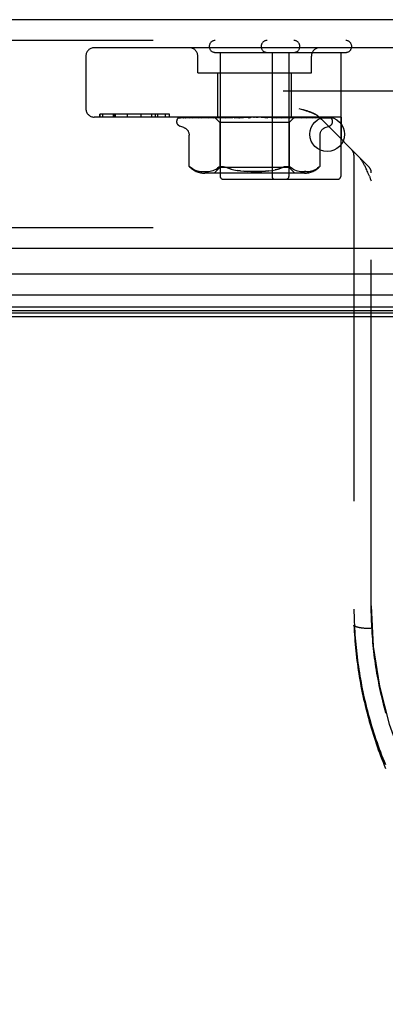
# Model space of a CAD drawing. Header units: inches. Extents: x 0 to 227, y 0 to 147.
# Tile 33 of 256: x 97.07 to 98.39, y 23.69 to 27.24. Entities that reach past the tile are written whole.
import ezdxf

# ---------------------------------------------------------------- set-up
doc = ezdxf.new("R2010")
doc.units = ezdxf.units.IN
doc.header["$LTSCALE"] = 12.466667
doc.header["$MEASUREMENT"] = 0
doc.linetypes.add('HIDDEN', pattern=[0.2, 0.1, -0.1])
doc.layers.get('0').update_dxf_attribs({"linetype": 'CONTINUOUS'})
doc.layers.add('DEFAULT_2', color=8, linetype='HIDDEN')
doc.layers.add('RIGHTHAND_DOOR_ASSEMBLY', color=7, linetype='CONTINUOUS')

msp = doc.modelspace()

# ---------------------------------------------------------------- linework, layer by layer
at = {"color": 7, "linetype": 'Continuous'}
msp.add_line((42.5892, 26.1657), (99.0892, 26.1657), dxfattribs=at)
at = {"layer": 'DEFAULT_2', "color": 8, "linetype": 'HIDDEN'}
msp.add_line((99.2716, 26.9782), (72.3082, 26.9782), dxfattribs=at)
at = {"layer": 'RIGHTHAND_DOOR_ASSEMBLY', "color": 3, "linetype": 'Continuous'}
for p, q in [((100.0484, 27.2357), (71.5059, 27.2357)), ((100.0484, 26.4107), (71.5059, 26.4107))]:
    msp.add_line(p, q, dxfattribs=at)
at = {"layer": 'RIGHTHAND_DOOR_ASSEMBLY', "color": 8, "linetype": 'HIDDEN'}
for p, q in [((100.0484, 27.1607), (71.5059, 27.1607)), ((98.4999, 27.1347), (97.3429, 27.1347)), ((97.7794, 27.1177), (98.2504, 27.1177)), ((97.7974, 27.1177), (97.7974, 26.6707)), ((97.9844, 27.1177), (97.9844, 26.6707)), ((98.0454, 27.1177), (98.0454, 26.6707)), ((98.2324, 27.1177), (98.2324, 26.6707)), ((97.3129, 27.1047), (97.3129, 26.9147)), ((97.7164, 27.0447), (97.7164, 27.1047)), ((98.1264, 27.0447), (98.1264, 27.1047)), ((97.7164, 27.0447), (98.1264, 27.0447)), ((97.7884, 26.8847), (97.7884, 27.0447)), ((98.0544, 26.8847), (98.0544, 27.0447)), ((98.0904, 26.9124), (98.082, 26.9147)), ((98.2339, 26.8847), (97.3429, 26.8847)), ((97.6146, 26.8947), (97.3628, 26.8947)), ((97.3628, 26.8847), (97.3628, 26.8947)), ((97.3636, 26.8947), (97.3636, 26.8847)), ((97.3737, 26.8847), (97.3737, 26.8947)), ((97.4124, 26.8847), (97.4124, 26.8947)), ((97.4138, 26.8947), (97.4138, 26.8847)), ((97.4199, 26.8847), (97.4199, 26.8947)), ((97.4624, 26.8847), (97.4624, 26.8947)), ((97.4628, 26.8847), (97.4628, 26.8947)), ((97.5126, 26.8847), (97.5126, 26.8947)), ((97.5126, 26.8847), (97.5126, 26.8947)), ((97.5502, 26.8847), (97.5502, 26.8947)), ((97.5639, 26.8847), (97.5639, 26.8947)), ((97.5643, 26.8847), (97.5643, 26.8947)), ((97.5724, 26.8847), (97.5724, 26.8947)), ((97.6, 26.8847), (97.6, 26.8947)), ((97.6145, 26.8847), (97.6145, 26.8947)), ((97.6146, 26.8847), (97.6146, 26.8947)), ((97.6402, 26.8682), (97.6402, 26.869)), ((97.6444, 26.8799), (97.6445, 26.8799)), ((97.649, 26.8821), (97.7781, 26.8839)), ((97.6521, 26.8821), (97.7795, 26.8839)), ((97.6558, 26.8821), (97.782, 26.8839)), ((97.6649, 26.8821), (97.786, 26.8839)), ((97.6716, 26.882), (97.6722, 26.8821)), ((97.6722, 26.8821), (97.7909, 26.8839)), ((97.687, 26.8821), (97.7974, 26.8839)), ((97.7032, 26.8828), (97.6975, 26.882)), ((97.6975, 26.882), (97.6976, 26.8821)), ((97.6976, 26.8821), (97.8045, 26.8839)), ((97.7189, 26.8847), (97.7134, 26.8841)), ((97.7176, 26.8821), (97.8133, 26.8839)), ((97.7179, 26.8821), (97.7176, 26.8821)), ((97.7311, 26.8821), (97.8223, 26.8839)), ((97.7381, 26.8828), (97.7312, 26.8821)), ((97.7312, 26.8821), (97.7312, 26.8821)), ((97.7561, 26.8847), (97.75, 26.8841)), ((97.7555, 26.8821), (97.8331, 26.8839)), ((97.7716, 26.8821), (97.8438, 26.8839)), ((97.7718, 26.8821), (97.7716, 26.8821)), ((97.7884, 26.8837), (97.7718, 26.8821)), ((97.7772, 26.8847), (97.7962, 26.8657)), ((97.7781, 26.8839), (97.7781, 26.8839)), ((97.7795, 26.8839), (97.7794, 26.8839)), ((97.782, 26.8839), (97.7821, 26.8839)), ((97.7824, 26.8847), (97.7858, 26.8839)), ((97.786, 26.8839), (97.7858, 26.8839)), ((97.7994, 26.8847), (97.7884, 26.8837)), ((97.7909, 26.8839), (97.791, 26.8839)), ((97.7943, 26.8847), (97.791, 26.8839)), ((97.7922, 26.8847), (97.7971, 26.8839)), ((97.7974, 26.8839), (97.7971, 26.8839)), ((97.7995, 26.8821), (97.8561, 26.8839)), ((97.8045, 26.8839), (97.8047, 26.8839)), ((97.8095, 26.8847), (97.8047, 26.8839)), ((97.8067, 26.8847), (97.8128, 26.8839)), ((97.8133, 26.8839), (97.8128, 26.8839)), ((97.8174, 26.8821), (97.8681, 26.8839)), ((97.8177, 26.8821), (97.8174, 26.8821)), ((97.847, 26.8847), (97.8177, 26.8821)), ((97.8223, 26.8839), (97.8226, 26.8839)), ((97.8287, 26.8847), (97.8226, 26.8839)), ((97.8253, 26.8847), (97.8325, 26.8839)), ((97.8331, 26.8839), (97.8325, 26.8839)), ((97.8438, 26.8839), (97.8441, 26.8839)), ((97.8513, 26.8847), (97.8441, 26.8839)), ((97.8473, 26.8847), (97.8555, 26.8839)), ((97.848, 26.8821), (97.8816, 26.8839)), ((97.8561, 26.8839), (97.8555, 26.8839)), ((97.8672, 26.8821), (97.8944, 26.8839)), ((97.8672, 26.8821), (97.8673, 26.8821)), ((97.8673, 26.8821), (97.8972, 26.8847)), ((97.8681, 26.8839), (97.8684, 26.8839)), ((97.8764, 26.8847), (97.8684, 26.8839)), ((97.8721, 26.8847), (97.8808, 26.8839)), ((97.8816, 26.8839), (97.8808, 26.8839)), ((97.8944, 26.8839), (97.8946, 26.8839)), ((97.9032, 26.8847), (97.8946, 26.8839)), ((97.8987, 26.8847), (97.9075, 26.8839)), ((97.9306, 26.8847), (97.9217, 26.8839)), ((97.926, 26.8847), (97.9348, 26.8839)), ((97.9478, 26.8839), (97.9489, 26.8839)), ((97.9478, 26.8839), (97.9694, 26.8821)), ((97.9577, 26.8847), (97.9489, 26.8839)), ((97.9532, 26.8847), (97.9616, 26.8839)), ((97.9619, 26.8839), (97.9616, 26.8839)), ((97.9619, 26.8839), (98.001, 26.8821)), ((98.0007, 26.8821), (97.971, 26.8847)), ((97.9743, 26.8839), (97.975, 26.8839)), ((97.9743, 26.8839), (98.0196, 26.8821)), ((97.9835, 26.8847), (97.975, 26.8839)), ((97.9793, 26.8847), (97.987, 26.8839)), ((97.9873, 26.8839), (97.987, 26.8839)), ((97.9873, 26.8839), (98.049, 26.8821)), ((97.9987, 26.8839), (97.9993, 26.8839)), ((97.9987, 26.8839), (98.066, 26.8821)), ((98.007, 26.8847), (97.9993, 26.8839)), ((98.001, 26.8821), (98.0008, 26.8821)), ((98.0032, 26.8847), (98.0099, 26.8839)), ((98.0103, 26.8839), (98.0099, 26.8839)), ((98.0103, 26.8839), (98.0923, 26.8821)), ((98.0406, 26.8828), (98.0202, 26.8847)), ((98.0202, 26.8839), (98.0207, 26.8839)), ((98.0202, 26.8839), (98.1072, 26.8821)), ((98.0274, 26.8847), (98.0207, 26.8839)), ((98.0243, 26.8847), (98.0297, 26.8839)), ((98.03, 26.8839), (98.0297, 26.8839)), ((98.03, 26.8839), (98.1295, 26.8821)), ((98.0381, 26.8839), (98.0385, 26.8839)), ((98.0381, 26.8839), (98.1416, 26.8821)), ((98.044, 26.8847), (98.0385, 26.8839)), ((98.0487, 26.8821), (98.0406, 26.8828)), ((98.0415, 26.8847), (98.0456, 26.8839)), ((98.0457, 26.8839), (98.0456, 26.8839)), ((98.0458, 26.8839), (98.0457, 26.8839)), ((98.0458, 26.8839), (98.159, 26.8821)), ((98.0655, 26.8845), (98.0467, 26.8657)), ((98.049, 26.8821), (98.0487, 26.8821)), ((98.0518, 26.8839), (98.0521, 26.8839)), ((98.0518, 26.8839), (98.1681, 26.8821)), ((98.0562, 26.8847), (98.0521, 26.8839)), ((98.0545, 26.8847), (98.057, 26.8839)), ((98.0571, 26.8839), (98.057, 26.8839)), ((98.0571, 26.8839), (98.18, 26.8821)), ((98.0608, 26.8839), (98.061, 26.8839)), ((98.0608, 26.8839), (98.1856, 26.8821)), ((98.0635, 26.8847), (98.061, 26.8839)), ((98.0635, 26.8839), (98.0634, 26.8839)), ((98.0635, 26.8839), (98.1917, 26.8821)), ((98.0647, 26.8839), (98.0648, 26.8839)), ((98.0647, 26.8839), (98.1936, 26.8821)), ((98.0655, 26.8845), (98.0648, 26.8839)), ((98.0657, 26.8847), (98.0655, 26.8845)), ((98.0763, 26.8837), (98.0658, 26.8847)), ((98.0923, 26.8821), (98.0922, 26.8821)), ((98.1121, 26.8841), (98.1062, 26.8847)), ((98.1194, 26.8833), (98.1121, 26.8841)), ((98.1416, 26.8821), (98.1417, 26.882)), ((98.1552, 26.8839), (98.3337, 26.7055)), ((98.159, 26.8821), (98.1594, 26.882)), ((98.1681, 26.8821), (98.1687, 26.882)), ((98.18, 26.8821), (98.1809, 26.8819)), ((98.1938, 26.8816), (98.1939, 26.8816)), ((98.2027, 26.8682), (98.2027, 26.869)), ((98.2339, 26.8847), (98.2339, 26.8052)), ((97.6662, 26.8471), (97.6512, 26.8525)), ((98.0467, 26.8657), (97.7962, 26.8657)), ((97.7962, 26.8657), (97.7962, 26.7027)), ((98.0467, 26.8657), (98.0467, 26.7027)), ((98.1767, 26.8471), (98.1917, 26.8525)), ((97.6854, 26.707), (97.6854, 26.8196)), ((98.1575, 26.707), (98.1575, 26.8196)), ((98.2799, 26.7468), (98.2799, 25.0534)), ((97.6854, 26.707), (97.686, 26.7065)), ((97.6864, 26.7061), (97.6858, 26.7067)), ((97.6994, 26.6969), (97.7048, 26.6944)), ((97.7047, 26.6944), (97.7102, 26.6924)), ((97.7101, 26.6925), (97.7156, 26.6909)), ((97.7155, 26.691), (97.721, 26.6898)), ((97.7209, 26.6898), (97.7263, 26.689)), ((97.7262, 26.6891), (97.7314, 26.6885)), ((97.7313, 26.6886), (97.7364, 26.6883)), ((97.7459, 26.6883), (97.7508, 26.6886)), ((97.7508, 26.6886), (97.7558, 26.689)), ((97.7558, 26.689), (97.7609, 26.6898)), ((97.7609, 26.6898), (97.7664, 26.6909)), ((97.7663, 26.6909), (97.7719, 26.6924)), ((97.7718, 26.6924), (97.7774, 26.6944)), ((97.7962, 26.7027), (97.7762, 26.6827)), ((97.7773, 26.6944), (97.7828, 26.6969)), ((97.7827, 26.6969), (97.7879, 26.7)), ((97.7927, 26.7036), (97.7879, 26.7)), ((98.0467, 26.7027), (97.7962, 26.7027)), ((97.8366, 26.6973), (97.8269, 26.7002)), ((97.8703, 26.691), (97.8585, 26.6926)), ((98.0467, 26.7027), (98.0667, 26.6827)), ((98.0601, 26.6969), (98.0656, 26.6944)), ((98.0655, 26.6944), (98.0711, 26.6924)), ((98.071, 26.6924), (98.0766, 26.6909)), ((98.0765, 26.6909), (98.082, 26.6898)), ((98.082, 26.6898), (98.0871, 26.689)), ((98.0871, 26.689), (98.0921, 26.6886)), ((98.0921, 26.6886), (98.097, 26.6883)), ((98.1115, 26.6885), (98.1167, 26.6891)), ((98.1166, 26.689), (98.122, 26.6898)), ((98.1219, 26.6898), (98.1274, 26.691)), ((98.1273, 26.6909), (98.1328, 26.6925)), ((98.1327, 26.6924), (98.1382, 26.6944)), ((98.1381, 26.6944), (98.1435, 26.6969)), ((98.1536, 26.7036), (98.1486, 26.7)), ((98.1548, 26.7047), (98.1536, 26.7036)), ((98.1566, 26.7062), (98.1558, 26.7055)), ((98.1575, 26.707), (98.1574, 26.707)), ((97.7363, 26.6883), (97.7412, 26.6882)), ((97.7411, 26.6882), (97.746, 26.6883)), ((98.101, 26.6827), (97.7419, 26.6827)), ((97.8074, 26.6607), (98.2224, 26.6607)), ((98.0969, 26.6883), (98.1018, 26.6882)), ((98.1066, 26.6883), (98.1018, 26.6882)), ((98.3424, 25.1232), (98.3424, 26.6843)), ((100.0484, 26.4857), (71.5059, 26.4857)), ((98.28, 25.0533), (98.2799, 25.0534)), ((98.3204, 25.0415), (98.3183, 25.0417)), ((98.3225, 25.0414), (98.3204, 25.0415)), ((98.3246, 25.0412), (98.3225, 25.0414)), ((98.3268, 25.0411), (98.3246, 25.0412)), ((98.329, 25.041), (98.3268, 25.0411)), ((98.3346, 25.0408), (98.3323, 25.0409)), ((98.3368, 25.0408), (98.3346, 25.0408)), ((98.3391, 25.0407), (98.3368, 25.0408)), ((98.3413, 25.0407), (98.3391, 25.0407)), ((98.3467, 25.0131), (98.3459, 25.0241)), ((98.3476, 25.002), (98.3467, 25.0131)), ((98.3485, 24.991), (98.3476, 25.0021)), ((98.3496, 24.9799), (98.3485, 24.991)), ((98.3508, 24.9689), (98.3496, 24.98)), ((98.352, 24.9578), (98.3508, 24.9689)), ((98.3533, 24.9468), (98.352, 24.9579)), ((98.3547, 24.9357), (98.3533, 24.9468)), ((98.3562, 24.9247), (98.3547, 24.9358)), ((98.3578, 24.9136), (98.3562, 24.9247)), ((98.3595, 24.9025), (98.3578, 24.9136)), ((98.3613, 24.8914), (98.3595, 24.9026)), ((98.3631, 24.8804), (98.3613, 24.8915)), ((98.3651, 24.8693), (98.3631, 24.8804)), ((98.3671, 24.8582), (98.3651, 24.8694)), ((98.3692, 24.8471), (98.3671, 24.8583)), ((98.3714, 24.8361), (98.3692, 24.8472)), ((98.3737, 24.825), (98.3714, 24.8361)), ((98.3761, 24.8139), (98.3737, 24.8251)), ((98.3786, 24.8028), (98.3761, 24.814)), ((98.3812, 24.7918), (98.3786, 24.8029))]:
    msp.add_line(p, q, dxfattribs=at)
at = {"layer": 'RIGHTHAND_DOOR_ASSEMBLY', "color": 7, "linetype": 'Continuous'}
for p, q in [((98.2066, 26.8807), (98.1603, 26.8807)), ((100.0704, 26.3186), (85.7792, 26.3186)), ((85.7792, 26.2434), (100.0988, 26.2434)), ((100.0899, 26.2), (85.7792, 26.2)), ((100.0831, 26.1863), (85.7792, 26.1863)), ((100.0808, 26.1776), (85.7792, 26.1776))]:
    msp.add_line(p, q, dxfattribs=at)
at = {"layer": 'RIGHTHAND_DOOR_ASSEMBLY', "color": 8, "linetype": 'HIDDEN'}
for points in [[(98.1437, 26.8928), (98.1428, 26.8934), (98.1418, 26.8939), (98.1408, 26.8945), (98.1398, 26.8951), (98.1387, 26.8956), (98.1376, 26.8962), (98.1365, 26.8968), (98.1353, 26.8974), (98.134, 26.898), (98.1327, 26.8986), (98.1313, 26.8992), (98.1298, 26.8998), (98.1282, 26.9005), (98.1265, 26.9011), (98.1248, 26.9018), (98.1228, 26.9025), (98.1208, 26.9033), (98.1185, 26.9041), (98.1162, 26.9049), (98.1136, 26.9057), (98.1109, 26.9066), (98.1079, 26.9075), (98.1048, 26.9084), (98.1015, 26.9094), (98.098, 26.9103), (98.0904, 26.9124)], [(98.0943, 26.9114), (98.098, 26.9103), (98.1015, 26.9094), (98.1048, 26.9084), (98.1079, 26.9075), (98.1109, 26.9066), (98.1136, 26.9057), (98.1162, 26.9049), (98.1185, 26.9041), (98.1208, 26.9033), (98.1228, 26.9025), (98.1248, 26.9018), (98.1266, 26.9011), (98.1282, 26.9005), (98.1298, 26.8998), (98.1313, 26.8992), (98.1327, 26.8986)], [(97.6512, 26.8847), (97.6499, 26.8842), (97.6487, 26.8836), (97.6477, 26.8829), (97.6468, 26.8823), (97.6461, 26.8817), (97.6455, 26.8811), (97.645, 26.8807), (97.6447, 26.8803), (97.6445, 26.88), (97.6444, 26.8799), (97.6444, 26.8799)], [(97.6546, 26.8847), (97.653, 26.8843), (97.6515, 26.8838), (97.6501, 26.8833), (97.6487, 26.8827), (97.6475, 26.8821), (97.6463, 26.8814), (97.6454, 26.8808)], [(97.6454, 26.8808), (97.6455, 26.8809), (97.6458, 26.8811), (97.6462, 26.8813), (97.6466, 26.8815), (97.6471, 26.8817), (97.6476, 26.8819), (97.6482, 26.882), (97.6488, 26.882), (97.649, 26.8821)], [(97.6499, 26.8816), (97.6498, 26.8816), (97.6497, 26.8815), (97.6496, 26.8814), (97.6497, 26.8815), (97.6499, 26.8816), (97.6502, 26.8817), (97.6506, 26.8818), (97.6512, 26.882), (97.6517, 26.882), (97.6521, 26.8821)], [(97.6557, 26.8847), (97.6553, 26.8846), (97.6546, 26.8843), (97.654, 26.884), (97.6533, 26.8837), (97.6528, 26.8834), (97.6522, 26.8831), (97.6517, 26.8828), (97.6512, 26.8825), (97.6508, 26.8822), (97.6504, 26.8819), (97.6501, 26.8817), (97.6499, 26.8816)], [(97.6672, 26.8847), (97.6655, 26.8844), (97.6634, 26.884), (97.6614, 26.8836), (97.6594, 26.8831), (97.6575, 26.8827), (97.6557, 26.8822), (97.6545, 26.8818)], [(97.6545, 26.8819), (97.6547, 26.8819), (97.6552, 26.882), (97.6558, 26.8821)], [(97.6654, 26.8827), (97.6645, 26.8822), (97.6641, 26.882), (97.6639, 26.8819), (97.6638, 26.8819)], [(97.6638, 26.8819), (97.6638, 26.8819), (97.6638, 26.8819), (97.6639, 26.8819), (97.6642, 26.882), (97.6646, 26.882), (97.6649, 26.8821)], [(97.6698, 26.8847), (97.6692, 26.8845), (97.6684, 26.8842), (97.6678, 26.8839), (97.6671, 26.8836), (97.6665, 26.8833), (97.6659, 26.883), (97.6654, 26.8827)], [(97.6889, 26.8847), (97.687, 26.8844), (97.6842, 26.884), (97.6815, 26.8836), (97.6788, 26.8832), (97.6761, 26.8828), (97.6735, 26.8823), (97.6716, 26.882)], [(97.6869, 26.8821), (97.6868, 26.8821), (97.6867, 26.882), (97.6867, 26.882), (97.6868, 26.882), (97.687, 26.8821)], [(97.6893, 26.8832), (97.6881, 26.8826), (97.6875, 26.8824), (97.6871, 26.8822), (97.6869, 26.8821)], [(97.6928, 26.8847), (97.6926, 26.8846), (97.6917, 26.8843), (97.6909, 26.8839), (97.6901, 26.8836), (97.6893, 26.8832)], [(97.7134, 26.8841), (97.71, 26.8837), (97.7032, 26.8828)], [(97.7204, 26.8831), (97.7197, 26.8828), (97.7191, 26.8825), (97.7185, 26.8823), (97.7181, 26.8822), (97.7179, 26.8821)], [(97.7241, 26.8847), (97.7235, 26.8845), (97.7227, 26.8841), (97.7219, 26.8838), (97.7204, 26.8831)], [(97.75, 26.8841), (97.7461, 26.8837), (97.7381, 26.8828)], [(97.7624, 26.8847), (97.762, 26.8845), (97.7612, 26.8842), (97.7605, 26.8839), (97.7597, 26.8835), (97.759, 26.8832), (97.7584, 26.8829), (97.7577, 26.8826), (97.7571, 26.8824), (97.7566, 26.8822), (97.7561, 26.8821), (97.7558, 26.8821), (97.7555, 26.8821)], [(97.7772, 26.8847), (97.7775, 26.8844), (97.7778, 26.8842), (97.7779, 26.884), (97.7781, 26.8839), (97.7781, 26.8839), (97.7781, 26.8839)], [(97.7777, 26.8847), (97.778, 26.8845), (97.7785, 26.8843), (97.7789, 26.8841), (97.7794, 26.8839)], [(97.7781, 26.8847), (97.778, 26.8845), (97.778, 26.8843), (97.7781, 26.8841), (97.7781, 26.8839)], [(97.7792, 26.8847), (97.7794, 26.8844), (97.7795, 26.8842), (97.7795, 26.884), (97.7795, 26.8839), (97.7795, 26.8839), (97.7795, 26.8839)], [(97.7805, 26.8847), (97.7809, 26.8844), (97.7812, 26.8842), (97.7815, 26.884), (97.7818, 26.8839), (97.7819, 26.8839), (97.782, 26.8839)], [(97.7837, 26.8847), (97.7832, 26.8845), (97.7828, 26.8843), (97.7824, 26.8841), (97.7821, 26.8839)], [(97.7863, 26.8847), (97.7863, 26.8844), (97.7863, 26.8842), (97.7863, 26.884), (97.7862, 26.8839), (97.786, 26.8839)], [(97.7889, 26.8847), (97.7894, 26.8844), (97.7898, 26.8842), (97.7902, 26.884), (97.7905, 26.8839), (97.7908, 26.8839), (97.7909, 26.8839)], [(97.7982, 26.8847), (97.7982, 26.8844), (97.7981, 26.8842), (97.7979, 26.884), (97.7977, 26.8839), (97.7974, 26.8839)], [(97.8064, 26.8847), (97.8056, 26.8843), (97.8049, 26.884), (97.8041, 26.8836), (97.8034, 26.8833), (97.8027, 26.883), (97.802, 26.8827), (97.8013, 26.8824), (97.8007, 26.8822), (97.8001, 26.8821), (97.7996, 26.8821), (97.7995, 26.8821)], [(97.802, 26.8847), (97.8026, 26.8844), (97.8031, 26.8842), (97.8036, 26.884), (97.804, 26.8839), (97.8044, 26.8839), (97.8045, 26.8839)], [(97.8146, 26.8847), (97.8145, 26.8844), (97.8142, 26.8842), (97.814, 26.884), (97.8136, 26.8839), (97.8133, 26.8839)], [(97.8195, 26.8847), (97.8201, 26.8844), (97.8207, 26.8842), (97.8212, 26.884), (97.8217, 26.8839), (97.8222, 26.8839), (97.8223, 26.8839)], [(97.8349, 26.8847), (97.8346, 26.8844), (97.8343, 26.8842), (97.8339, 26.884), (97.8335, 26.8839), (97.8331, 26.8839)], [(97.8407, 26.8847), (97.8413, 26.8844), (97.8419, 26.8842), (97.8425, 26.884), (97.8431, 26.8839), (97.8436, 26.8839), (97.8438, 26.8839)], [(97.8524, 26.8836), (97.8518, 26.8833), (97.8512, 26.883), (97.8506, 26.8827), (97.8499, 26.8824), (97.8492, 26.8822), (97.8485, 26.8821), (97.848, 26.8821)], [(97.8544, 26.8847), (97.8541, 26.8845), (97.8535, 26.8842), (97.8524, 26.8836)], [(97.8583, 26.8847), (97.858, 26.8844), (97.8575, 26.8842), (97.8571, 26.884), (97.8565, 26.8839), (97.8561, 26.8839)], [(97.8642, 26.8839), (97.864, 26.8839), (97.8639, 26.8838), (97.8638, 26.8837), (97.8638, 26.8836), (97.8638, 26.8834), (97.8639, 26.8832), (97.8641, 26.8829), (97.8644, 26.8827), (97.8647, 26.8825), (97.8651, 26.8823), (97.8656, 26.8822), (97.8662, 26.8821), (97.8667, 26.8821), (97.8672, 26.8821)], [(97.8648, 26.8847), (97.8654, 26.8844), (97.866, 26.8842), (97.8666, 26.884), (97.8672, 26.8839), (97.8678, 26.8839), (97.8681, 26.8839)], [(97.884, 26.8847), (97.8836, 26.8844), (97.8831, 26.8842), (97.8825, 26.884), (97.8819, 26.8839), (97.8816, 26.8839)], [(97.8909, 26.8847), (97.8915, 26.8844), (97.8921, 26.8842), (97.8927, 26.884), (97.8933, 26.8839), (97.894, 26.8839), (97.8944, 26.8839)], [(97.9034, 26.8839), (97.9032, 26.8838), (97.9029, 26.8836), (97.9027, 26.8834), (97.9023, 26.8832), (97.9019, 26.8829), (97.9015, 26.8827), (97.901, 26.8825), (97.9004, 26.8823), (97.8998, 26.8822)], [(97.9, 26.8822), (97.9015, 26.8825), (97.9031, 26.8828), (97.9047, 26.8832), (97.9063, 26.8835), (97.9078, 26.8838), (97.9092, 26.884)], [(97.9045, 26.8847), (97.9043, 26.8846), (97.904, 26.8844), (97.9038, 26.8842), (97.9034, 26.8839)], [(97.9092, 26.884), (97.9088, 26.8839), (97.9082, 26.8839), (97.9075, 26.8839)], [(97.9111, 26.8847), (97.9105, 26.8844), (97.91, 26.8842), (97.9094, 26.884), (97.9092, 26.884)], [(97.9181, 26.8847), (97.9187, 26.8844), (97.9193, 26.8842), (97.9199, 26.884), (97.9205, 26.8839), (97.9211, 26.8839), (97.9217, 26.8839)], [(97.9385, 26.8847), (97.9379, 26.8844), (97.9373, 26.8842), (97.9367, 26.884), (97.936, 26.8839), (97.9354, 26.8839), (97.9348, 26.8839)], [(97.9455, 26.8847), (97.946, 26.8844), (97.9465, 26.8842), (97.9471, 26.884), (97.9477, 26.8839), (97.9478, 26.8839)], [(97.9653, 26.8847), (97.9647, 26.8844), (97.964, 26.8842), (97.9634, 26.884), (97.9628, 26.8839), (97.9622, 26.8839), (97.9619, 26.8839)], [(97.9643, 26.8843), (97.9639, 26.8845), (97.9636, 26.8847)], [(97.9694, 26.8821), (97.9688, 26.8822), (97.9681, 26.8823), (97.9674, 26.8826), (97.9668, 26.8828), (97.9662, 26.8831), (97.9657, 26.8834), (97.9652, 26.8837), (97.9643, 26.8843)], [(97.9719, 26.8847), (97.9724, 26.8844), (97.9728, 26.8842), (97.9734, 26.884), (97.9739, 26.8839), (97.9743, 26.8839)], [(97.9905, 26.8847), (97.9899, 26.8844), (97.9893, 26.8842), (97.9887, 26.884), (97.9881, 26.8839), (97.9875, 26.8839), (97.9873, 26.8839)], [(97.9966, 26.8847), (97.9969, 26.8844), (97.9973, 26.8842), (97.9978, 26.884), (97.9982, 26.8839), (97.9987, 26.8839)], [(98.0132, 26.8847), (98.0126, 26.8844), (98.012, 26.8842), (98.0115, 26.884), (98.0109, 26.8839), (98.0104, 26.8839), (98.0103, 26.8839)], [(98.0196, 26.8821), (98.0195, 26.8821), (98.019, 26.8821), (98.0183, 26.8823), (98.0176, 26.8825), (98.0169, 26.8827), (98.0162, 26.883), (98.0155, 26.8834), (98.0149, 26.8837), (98.0143, 26.884), (98.0136, 26.8843), (98.013, 26.8847), (98.0129, 26.8847)], [(98.0186, 26.8847), (98.0188, 26.8844), (98.0191, 26.8842), (98.0194, 26.884), (98.0198, 26.8839), (98.0202, 26.8839)], [(98.0326, 26.8847), (98.0321, 26.8844), (98.0315, 26.8842), (98.031, 26.884), (98.0305, 26.8839), (98.0301, 26.8839), (98.03, 26.8839)], [(98.037, 26.8847), (98.0371, 26.8844), (98.0373, 26.8842), (98.0375, 26.884), (98.0378, 26.8839), (98.0381, 26.8839)], [(98.048, 26.8847), (98.0475, 26.8844), (98.0471, 26.8842), (98.0467, 26.8841), (98.0463, 26.884), (98.046, 26.8839), (98.0458, 26.8839)], [(98.0512, 26.8847), (98.0512, 26.8844), (98.0513, 26.8842), (98.0514, 26.884), (98.0516, 26.8839), (98.0518, 26.8839)], [(98.0588, 26.8847), (98.0584, 26.8844), (98.058, 26.8842), (98.0577, 26.884), (98.0574, 26.8839), (98.0571, 26.8839), (98.0571, 26.8839)], [(98.066, 26.8821), (98.0657, 26.8821), (98.0652, 26.8822), (98.0646, 26.8823), (98.0639, 26.8825), (98.0632, 26.8828), (98.0624, 26.8832), (98.0617, 26.8835), (98.0609, 26.8839), (98.0601, 26.8843), (98.0593, 26.8846), (98.0591, 26.8847)], [(98.0608, 26.8847), (98.0607, 26.8844), (98.0606, 26.8842), (98.0606, 26.884), (98.0607, 26.8839), (98.0608, 26.8839)], [(98.0626, 26.8847), (98.0629, 26.8845), (98.0631, 26.8843), (98.0633, 26.8841), (98.0634, 26.8839)], [(98.0647, 26.8847), (98.0643, 26.8844), (98.064, 26.8842), (98.0638, 26.884), (98.0636, 26.8839), (98.0635, 26.8839), (98.0635, 26.8839)], [(98.0653, 26.8847), (98.0651, 26.8844), (98.0649, 26.8842), (98.0648, 26.884), (98.0647, 26.8839), (98.0647, 26.8839), (98.0647, 26.8839)], [(98.0921, 26.8821), (98.0891, 26.8824), (98.0763, 26.8837)], [(98.1025, 26.8838), (98.1017, 26.8842), (98.1009, 26.8845), (98.1004, 26.8847)], [(98.1072, 26.8821), (98.107, 26.8821), (98.1068, 26.8821), (98.1064, 26.8822), (98.1059, 26.8824), (98.1053, 26.8826), (98.1047, 26.8829), (98.104, 26.8832), (98.1025, 26.8838)], [(98.1295, 26.8821), (98.1268, 26.8824), (98.1194, 26.8833)], [(98.134, 26.898), (98.1353, 26.8974), (98.1365, 26.8968), (98.1376, 26.8962), (98.1387, 26.8956), (98.1398, 26.8951), (98.1408, 26.8945)], [(98.1381, 26.8836), (98.1373, 26.8839), (98.1365, 26.8843), (98.1356, 26.8846), (98.1354, 26.8847)], [(98.1417, 26.882), (98.1417, 26.882), (98.1417, 26.882), (98.1416, 26.8821), (98.1414, 26.8821), (98.1411, 26.8823), (98.1406, 26.8824), (98.1401, 26.8827), (98.1395, 26.8829), (98.1381, 26.8836)], [(98.1594, 26.882), (98.1573, 26.8823), (98.1543, 26.8828), (98.1512, 26.8832), (98.1482, 26.8837), (98.1451, 26.8841), (98.142, 26.8845), (98.14, 26.8847)], [(98.1437, 26.8928), (98.1446, 26.8923), (98.1455, 26.8917), (98.1463, 26.8911), (98.1472, 26.8906), (98.148, 26.89), (98.1488, 26.8894), (98.1495, 26.8889), (98.1503, 26.8883), (98.151, 26.8877), (98.1518, 26.8871), (98.1525, 26.8865), (98.1532, 26.8859), (98.1539, 26.8852), (98.1545, 26.8846), (98.1552, 26.8839)], [(98.1532, 26.8859), (98.1525, 26.8865), (98.1518, 26.8871), (98.151, 26.8877), (98.1503, 26.8883), (98.1495, 26.8889), (98.1488, 26.8894), (98.148, 26.89), (98.1472, 26.8906), (98.1463, 26.8911), (98.1455, 26.8917)], [(98.1678, 26.8824), (98.1667, 26.883), (98.166, 26.8833), (98.1654, 26.8836), (98.1646, 26.8839), (98.1639, 26.8842), (98.1631, 26.8845), (98.1627, 26.8847)], [(98.181, 26.8819), (98.1794, 26.8823), (98.1772, 26.8827), (98.1749, 26.8832), (98.1726, 26.8836), (98.1702, 26.884), (98.1677, 26.8844), (98.1659, 26.8847)], [(98.1687, 26.882), (98.1687, 26.882), (98.1687, 26.882), (98.1685, 26.8821), (98.1682, 26.8822), (98.1678, 26.8824)], [(98.1861, 26.8824), (98.1857, 26.8827), (98.1852, 26.8829), (98.1847, 26.8832), (98.1842, 26.8835), (98.1837, 26.8837), (98.1831, 26.884), (98.1825, 26.8843), (98.1819, 26.8845), (98.1813, 26.8847)], [(98.1938, 26.8816), (98.1929, 26.882), (98.1915, 26.8825), (98.19, 26.883), (98.1885, 26.8834), (98.1869, 26.8838), (98.1852, 26.8843), (98.1834, 26.8846), (98.1831, 26.8847)], [(98.1856, 26.8821), (98.186, 26.882), (98.1865, 26.882), (98.1869, 26.8819), (98.1872, 26.8818), (98.1873, 26.8817), (98.1873, 26.8817)], [(98.1873, 26.8817), (98.1873, 26.8817), (98.1872, 26.8818), (98.1871, 26.8819), (98.1868, 26.882), (98.1861, 26.8824)], [(98.1966, 26.8812), (98.1963, 26.8815), (98.196, 26.8817), (98.1957, 26.882), (98.1953, 26.8823), (98.1948, 26.8826), (98.1944, 26.8829), (98.1938, 26.8832), (98.1933, 26.8835), (98.1927, 26.8838), (98.1921, 26.8841), (98.1914, 26.8844), (98.1908, 26.8847), (98.1907, 26.8847)], [(98.1964, 26.8821), (98.1952, 26.8829), (98.194, 26.8836), (98.1927, 26.8841), (98.1914, 26.8846), (98.1911, 26.8847)], [(98.1917, 26.8821), (98.1923, 26.882), (98.1929, 26.8819), (98.1935, 26.8817), (98.1938, 26.8816)], [(98.1936, 26.8821), (98.1938, 26.882), (98.1943, 26.882), (98.1948, 26.8819), (98.1952, 26.8818), (98.1956, 26.8817), (98.196, 26.8815), (98.1963, 26.8814), (98.1966, 26.8812), (98.1968, 26.8811), (98.1969, 26.881)], [(98.1969, 26.881), (98.197, 26.881), (98.197, 26.8809), (98.197, 26.881), (98.1966, 26.8812)], [(97.6662, 26.8471), (97.668, 26.8463), (97.6697, 26.8455), (97.6713, 26.8446), (97.6729, 26.8436), (97.6745, 26.8424), (97.676, 26.8411), (97.6775, 26.8396), (97.6788, 26.8381), (97.6801, 26.8364), (97.6813, 26.8345), (97.6824, 26.8325), (97.6833, 26.8304), (97.6841, 26.8282), (97.6847, 26.8259), (97.6852, 26.8234), (97.6854, 26.8208), (97.6854, 26.8197)], [(98.1575, 26.8197), (98.1575, 26.8208), (98.1577, 26.8234), (98.1582, 26.8259), (98.1588, 26.8282), (98.1596, 26.8304), (98.1605, 26.8325), (98.1616, 26.8345), (98.1628, 26.8364), (98.1641, 26.8381), (98.1654, 26.8396), (98.1669, 26.8411), (98.1684, 26.8424), (98.17, 26.8436), (98.1716, 26.8446), (98.1732, 26.8455), (98.1749, 26.8463), (98.1767, 26.8471)], [(98.3357, 26.6714), (98.3337, 26.6765), (98.3317, 26.6813), (98.3298, 26.6859), (98.328, 26.6901), (98.3262, 26.6941), (98.3246, 26.6978), (98.323, 26.7012), (98.3214, 26.7044), (98.32, 26.7074), (98.3185, 26.7102), (98.3172, 26.7128), (98.3159, 26.7152), (98.3146, 26.7175), (98.3133, 26.7197), (98.3121, 26.7217), (98.311, 26.7236), (98.3098, 26.7255), (98.3087, 26.7272), (98.3076, 26.7289), (98.3065, 26.7304), (98.3054, 26.7319), (98.3044, 26.7333), (98.3033, 26.7347), (98.3023, 26.736), (98.3013, 26.7373), (98.3003, 26.7384), (98.2993, 26.7396), (98.2983, 26.7407), (98.2974, 26.7417), (98.2964, 26.7427), (98.2955, 26.7437)], [(97.6856, 26.7069), (97.6854, 26.707), (97.6854, 26.707)], [(97.6864, 26.7061), (97.687, 26.7056), (97.6877, 26.705), (97.6893, 26.7036)], [(97.688, 26.7047), (97.6874, 26.7052), (97.6869, 26.7057)], [(97.6994, 26.6969), (97.6943, 26.7), (97.6893, 26.7036)], [(97.7987, 26.7065), (97.7966, 26.7058), (97.7946, 26.7049), (97.7927, 26.7036)], [(97.7987, 26.7065), (97.801, 26.7069), (97.8034, 26.707), (97.806, 26.7069), (97.8087, 26.7065), (97.8116, 26.7058), (97.8147, 26.7049), (97.818, 26.7036)], [(97.818, 26.7036), (97.8269, 26.7002), (97.8367, 26.6973), (97.8472, 26.6948), (97.8585, 26.6926), (97.8703, 26.691), (97.8826, 26.6897), (97.8953, 26.6889)], [(97.9726, 26.691), (97.9603, 26.6897), (97.9476, 26.6889), (97.9346, 26.6884), (97.9215, 26.6882), (97.9083, 26.6884), (97.8953, 26.6889), (97.8826, 26.6897)], [(97.9083, 26.6884), (97.9214, 26.6882), (97.9346, 26.6884), (97.9476, 26.6889), (97.9603, 26.6897), (97.9726, 26.691), (97.9844, 26.6926), (97.9957, 26.6948), (98.0063, 26.6973), (98.016, 26.7002), (98.0249, 26.7036)], [(98.0249, 26.7036), (98.016, 26.7002), (98.0062, 26.6973), (97.9957, 26.6948)], [(98.0313, 26.7058), (98.0282, 26.7049), (98.0249, 26.7036)], [(98.0313, 26.7058), (98.0342, 26.7065), (98.0369, 26.7069), (98.0395, 26.707), (98.0419, 26.7069), (98.0442, 26.7065), (98.0463, 26.7058), (98.0483, 26.7049), (98.0502, 26.7036)], [(98.0602, 26.6969), (98.055, 26.7), (98.0502, 26.7036)], [(98.1017, 26.6882), (98.1065, 26.6883), (98.1116, 26.6886)], [(98.1435, 26.6969), (98.1486, 26.7), (98.1536, 26.7036)], [(98.1536, 26.7036), (98.1548, 26.7047), (98.1558, 26.7055), (98.1566, 26.7062), (98.1571, 26.7067), (98.1574, 26.707)], [(98.3357, 26.6714), (98.3401, 26.6602), (98.3424, 26.6543)], [(98.2799, 25.1105), (98.2801, 25.0991), (98.2803, 25.0877), (98.2806, 25.0762), (98.281, 25.0648), (98.2815, 25.0533), (98.2821, 25.0419), (98.2828, 25.0305), (98.2835, 25.019), (98.2843, 25.0076), (98.2853, 24.9961), (98.2863, 24.9846), (98.2874, 24.9732), (98.2886, 24.9617), (98.2899, 24.9502), (98.2912, 24.9388), (98.2927, 24.9273), (98.2943, 24.9158), (98.2959, 24.9044), (98.2976, 24.8929), (98.2995, 24.8814), (98.3014, 24.87), (98.3034, 24.8585), (98.3055, 24.8471), (98.3077, 24.8356), (98.31, 24.8241), (98.3123, 24.8127), (98.3148, 24.8012), (98.3174, 24.7898), (98.32, 24.7783), (98.3228, 24.7669), (98.3256, 24.7554), (98.3286, 24.744), (98.3316, 24.7326), (98.3347, 24.7212), (98.3379, 24.7098), (98.3413, 24.6984), (98.3447, 24.687), (98.3482, 24.6756), (98.3518, 24.6642), (98.3555, 24.6529), (98.3593, 24.6415), (98.3632, 24.6302), (98.3672, 24.6189), (98.3713, 24.6076), (98.3754, 24.5963), (98.3797, 24.585), (98.3841, 24.5737), (98.3886, 24.5625), (98.3932, 24.5512)], [(98.3459, 25.0241), (98.3451, 25.0352), (98.3445, 25.0462), (98.344, 25.0572), (98.3435, 25.0682), (98.3431, 25.0792), (98.3428, 25.0902), (98.3426, 25.1012), (98.3425, 25.1122), (98.3424, 25.1232)], [(98.3183, 25.0417), (98.3162, 25.0419), (98.3152, 25.042), (98.3142, 25.0421), (98.3132, 25.0422), (98.3122, 25.0423), (98.3112, 25.0424), (98.3102, 25.0425), (98.3093, 25.0426), (98.3083, 25.0428), (98.3074, 25.0429), (98.3064, 25.043), (98.3055, 25.0432), (98.3046, 25.0433), (98.3037, 25.0434), (98.3028, 25.0436), (98.302, 25.0437), (98.3011, 25.0439), (98.3003, 25.044), (98.2995, 25.0442), (98.2987, 25.0443), (98.2979, 25.0445), (98.2971, 25.0447), (98.2963, 25.0448), (98.2955, 25.045), (98.2948, 25.0452), (98.2941, 25.0454), (98.2934, 25.0455), (98.2927, 25.0457), (98.292, 25.0459), (98.2914, 25.0461), (98.2907, 25.0463), (98.2901, 25.0465), (98.2895, 25.0467), (98.2889, 25.0469), (98.2883, 25.047), (98.2878, 25.0472), (98.2872, 25.0474), (98.2867, 25.0477), (98.2862, 25.0479), (98.2857, 25.0481), (98.2853, 25.0483), (98.2848, 25.0485), (98.2844, 25.0487), (98.284, 25.0489), (98.2836, 25.0491), (98.2832, 25.0493), (98.2829, 25.0496), (98.2825, 25.0498), (98.2822, 25.05), (98.2819, 25.0502), (98.2817, 25.0504), (98.2814, 25.0507), (98.2812, 25.0509), (98.281, 25.0511), (98.2808, 25.0513), (98.2806, 25.0516), (98.2804, 25.0518), (98.2803, 25.052), (98.2802, 25.0522), (98.2801, 25.0525), (98.28, 25.0527), (98.28, 25.0529), (98.28, 25.0532), (98.28, 25.0533)], [(98.28, 25.0533), (98.2805, 25.0418), (98.2811, 25.0301), (98.2818, 25.0185), (98.2826, 25.0069), (98.2835, 24.9953), (98.2845, 24.9837), (98.2855, 24.9721), (98.2867, 24.9605), (98.2879, 24.9488), (98.2893, 24.9372), (98.2907, 24.9256), (98.2922, 24.914), (98.2938, 24.9025), (98.2955, 24.8909), (98.2973, 24.8793), (98.2992, 24.8677), (98.3012, 24.8561), (98.3032, 24.8446), (98.3054, 24.833)], [(98.3323, 25.0409), (98.3301, 25.041), (98.329, 25.041)], [(98.3054, 24.833), (98.3076, 24.8215), (98.31, 24.8099), (98.3124, 24.7984), (98.3149, 24.7869), (98.3175, 24.7754), (98.3202, 24.7639), (98.323, 24.7524), (98.3259, 24.7409), (98.3289, 24.7295), (98.332, 24.718), (98.3352, 24.7066), (98.3384, 24.6952), (98.3418, 24.6838), (98.3452, 24.6724), (98.3488, 24.661), (98.3524, 24.6497), (98.3562, 24.6384), (98.36, 24.627), (98.3639, 24.6157), (98.3679, 24.6045), (98.372, 24.5932), (98.3762, 24.582), (98.3805, 24.5707), (98.3849, 24.5595), (98.3894, 24.5484), (98.394, 24.5372)], [(98.3955, 24.7365), (98.3924, 24.7476), (98.3895, 24.7587), (98.3866, 24.7697), (98.3839, 24.7808), (98.3812, 24.7918)], [(98.3924, 24.7475), (98.3895, 24.7586), (98.3866, 24.7696), (98.3839, 24.7807), (98.3812, 24.7918)]]:
    msp.add_lwpolyline(points, dxfattribs=at)
at = {"layer": 'RIGHTHAND_DOOR_ASSEMBLY', "color": 3, "linetype": 'Continuous'}
msp.add_circle((98.1834, 26.8227), 0.0625, dxfattribs=at)
at = {"layer": 'RIGHTHAND_DOOR_ASSEMBLY', "color": 8, "linetype": 'HIDDEN'}
for centre, radius, start, end in [((97.7794, 27.1392), 0.0215, 90, 270), ((97.9664, 27.1392), 0.0215, 90, 270), ((98.0634, 27.1392), 0.0215, 270, 90), ((98.2504, 27.1392), 0.0215, 270, 90), ((97.3429, 27.1047), 0.03, 90, 180), ((97.6864, 27.1047), 0.03, 0, 90), ((98.1564, 27.1047), 0.03, 90, 180), ((97.3429, 26.9147), 0.03, 180, 270), ((97.6569, 26.869), 0.0167, 109.9484, 180), ((97.6569, 26.8682), 0.0167, 180, 250), ((98.142, 26.8547), 0.03, 45, 90), ((98.186, 26.8682), 0.0167, 290, 360), ((98.186, 26.869), 0.0167, 0, 51.3782), ((98.2499, 26.7468), 0.03, 0, 45), ((97.7419, 26.7602), 0.0776, 223.3008, 270), ((98.101, 26.7602), 0.0776, 270, 316.6992), ((98.3124, 26.6843), 0.03, 0, 45), ((97.8074, 26.6707), 0.01, 180, 270), ((97.9944, 26.6707), 0.01, 180, 270), ((98.0354, 26.6707), 0.01, 270, 360), ((98.2224, 26.6707), 0.01, 270, 360), ((99.7789, 25.1232), 1.4365, 180, 270)]:
    msp.add_arc(centre, radius, start, end, dxfattribs=at)

doc.saveas('drawing.dxf')
